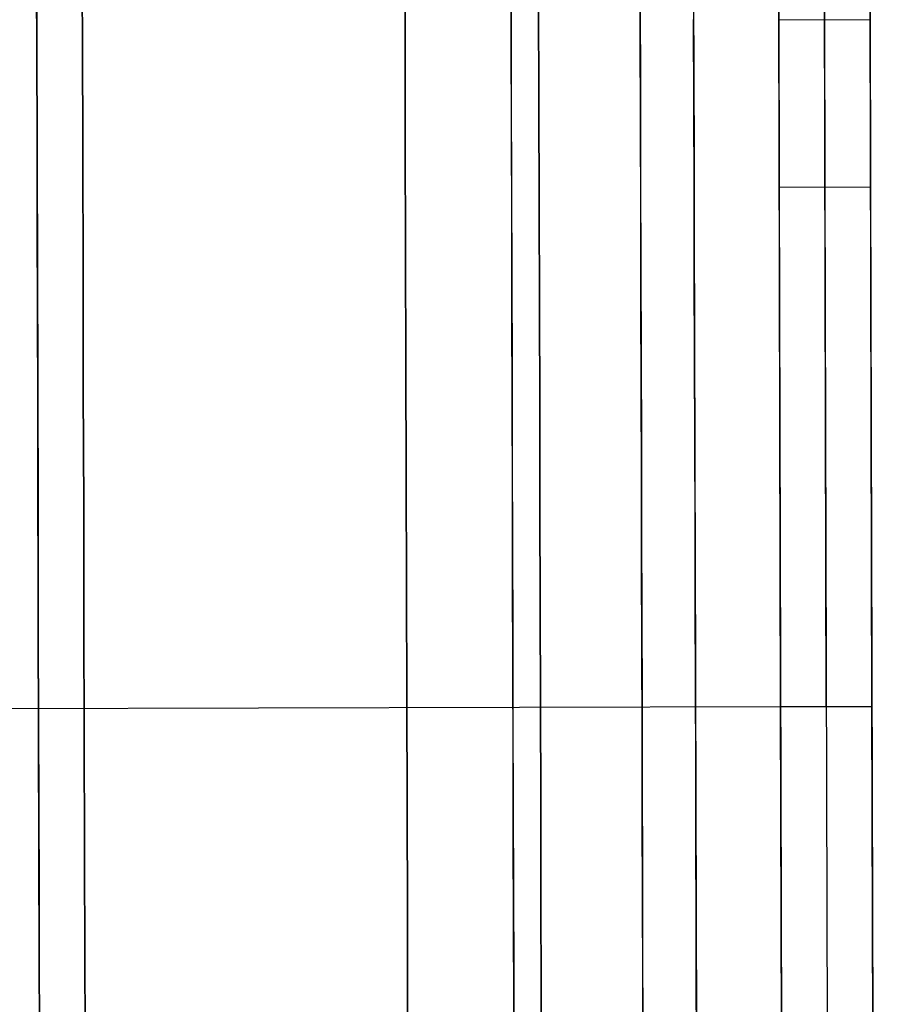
# Model space of a CAD drawing. Header units: millimetres. Extents: x -232 to 233, y -198 to 267.
# Tile 68 of 80: x -1 to 9, y 216 to 227. Entities that reach past the tile are written whole.
import ezdxf

# ---------------------------------------------------------------- set-up
doc = ezdxf.new("R2010")
doc.units = ezdxf.units.MM
doc.layers.add('Volume$Volume', color=7, linetype='Continuous', true_color=0x000000)

msp = doc.modelspace()

# ---------------------------------------------------------------- linework, layer by layer
at = {"layer": 'Volume$Volume'}
for p, q in [((4.804, 262.047, 40.55), (4.976, 197.048, 40.55)), ((4.804, 262.047, 40.55), (4.976, 197.048, 40.55)), ((6.517, 256.655, 40.55), (6.661, 202.45, 40.55)), ((6.517, 256.655, 40.55), (6.661, 202.45, 40.55)), ((7.549, 219.261, 72.09), (7.509, 234.309, 43.44)), ((7.549, 219.261, 72.09), (7.509, 234.309, 43.44)), ((8.049, 219.262, 72.09), (8.009, 234.311, 43.44)), ((8.049, 219.262, 72.09), (8.009, 234.311, 43.44)), ((8.549, 219.264, 72.09), (8.509, 234.312, 43.44)), ((8.549, 219.264, 72.09), (8.509, 234.312, 43.44)), ((3.433, 226.732, 76.476), (3.43, 227.981, 76.552)), ((3.43, 227.981, 4.549), (3.433, 226.732, 4.625)), ((3.433, 226.732, 76.476), (3.43, 227.981, 76.552)), ((3.43, 227.981, 4.549), (3.433, 226.732, 4.625)), ((-0.602, 226.607, 77.936), (-0.606, 227.906, 78.015)), ((-0.606, 227.906, 3.086), (-0.602, 226.607, 3.165)), ((-0.602, 226.607, 77.936), (-0.606, 227.906, 78.015)), ((-0.606, 227.906, 3.086), (-0.602, 226.607, 3.165)), ((-0.102, 226.608, 77.936), (-0.106, 227.908, 78.015)), ((-0.106, 227.908, 3.086), (-0.102, 226.608, 3.165)), ((-0.102, 226.608, 77.936), (-0.106, 227.908, 78.015)), ((-0.106, 227.908, 3.086), (-0.102, 226.608, 3.165)), ((-0.602, 226.57, 69.502), (-0.605, 227.577, 69.587)), ((-0.602, 226.57, 69.502), (-0.605, 227.577, 69.587)), ((4.597, 226.584, 69.502), (4.594, 227.591, 69.587)), ((4.597, 226.584, 69.502), (4.594, 227.591, 69.587)), ((6.011, 226.647, 68.919), (6.008, 227.634, 69.002)), ((6.011, 226.647, 68.919), (6.008, 227.634, 69.002)), ((6.595, 227.145, 13.555), (6.598, 226.209, 13.655)), ((6.595, 227.145, 13.555), (6.598, 226.209, 13.655)), ((4.9, 225.889, 72.844), (4.897, 227.012, 72.951)), ((4.897, 227.012, 8.149), (4.9, 225.889, 8.257)), ((4.9, 225.889, 72.844), (4.897, 227.012, 72.951)), ((4.897, 227.012, 8.149), (4.9, 225.889, 8.257)), ((6.01, 227.017, 12.146), (6.012, 226.033, 12.251)), ((6.01, 227.017, 12.146), (6.012, 226.033, 12.251)), ((-0.603, 226.948, 11.563), (-0.6, 225.943, 11.67)), ((-0.603, 226.948, 11.563), (-0.6, 225.943, 11.67)), ((4.596, 226.962, 11.563), (4.598, 225.957, 11.67)), ((4.596, 226.962, 11.563), (4.598, 225.957, 11.67)), ((7.529, 226.947, 35.635), (7.529, 226.777, 35.729)), ((7.529, 226.947, 35.635), (7.529, 226.777, 35.729)), ((8.029, 226.948, 35.635), (8.029, 226.779, 35.729)), ((8.029, 226.948, 35.635), (8.029, 226.779, 35.729)), ((8.529, 226.949, 35.635), (8.529, 226.78, 35.729)), ((8.529, 226.949, 35.635), (8.529, 226.78, 35.729)), ((6.599, 225.859, 67.4), (6.596, 226.793, 67.512)), ((6.599, 225.859, 67.4), (6.596, 226.793, 67.512)), ((8.529, 226.788, 57.765), (7.529, 226.785, 57.765)), ((8.529, 226.788, 57.765), (7.529, 226.785, 57.765)), ((7.578, 208.342, 57.768), (7.529, 226.783, 57.768)), ((7.578, 208.342, 57.768), (7.529, 226.783, 57.768)), ((8.578, 208.345, 57.768), (8.529, 226.786, 57.768)), ((8.578, 208.345, 57.768), (8.529, 226.786, 57.768)), ((3.436, 225.487, 76.357), (3.433, 226.732, 76.476)), ((3.433, 226.732, 4.625), (3.436, 225.487, 4.744)), ((3.436, 225.487, 76.357), (3.433, 226.732, 76.476)), ((3.433, 226.732, 4.625), (3.436, 225.487, 4.744)), ((7.529, 226.777, 35.729), (7.53, 226.612, 35.828)), ((7.529, 226.777, 35.729), (7.53, 226.612, 35.828)), ((8.029, 226.779, 35.729), (8.03, 226.613, 35.828)), ((8.029, 226.779, 35.729), (8.03, 226.613, 35.828)), ((8.529, 226.78, 35.729), (8.53, 226.614, 35.828)), ((8.529, 226.78, 35.729), (8.53, 226.614, 35.828)), ((-0.599, 225.311, 77.812), (-0.602, 226.607, 77.936)), ((-0.602, 226.607, 3.165), (-0.599, 225.311, 3.289)), ((-0.599, 225.311, 77.812), (-0.602, 226.607, 77.936)), ((-0.602, 226.607, 3.165), (-0.599, 225.311, 3.289)), ((-0.599, 225.567, 69.381), (-0.602, 226.57, 69.502)), ((-0.599, 225.567, 69.381), (-0.602, 226.57, 69.502)), ((-0.099, 225.313, 77.812), (-0.102, 226.608, 77.936)), ((-0.102, 226.608, 3.165), (-0.099, 225.313, 3.289)), ((-0.099, 225.313, 77.812), (-0.102, 226.608, 77.936)), ((-0.102, 226.608, 3.165), (-0.099, 225.313, 3.289)), ((4.599, 225.581, 69.381), (4.597, 226.584, 69.502)), ((4.599, 225.581, 69.381), (4.597, 226.584, 69.502)), ((6.013, 225.665, 68.801), (6.011, 226.647, 68.919)), ((6.013, 225.665, 68.801), (6.011, 226.647, 68.919)), ((7.53, 226.612, 35.828), (7.53, 226.45, 35.933)), ((7.53, 226.612, 35.828), (7.53, 226.45, 35.933)), ((8.03, 226.613, 35.828), (8.03, 226.451, 35.933)), ((8.03, 226.613, 35.828), (8.03, 226.451, 35.933)), ((8.53, 226.614, 35.828), (8.53, 226.452, 35.933)), ((8.53, 226.614, 35.828), (8.53, 226.452, 35.933)), ((7.53, 226.45, 35.933), (7.53, 226.291, 36.044)), ((7.53, 226.45, 35.933), (7.53, 226.291, 36.044)), ((8.03, 226.451, 35.933), (8.03, 226.292, 36.044)), ((8.03, 226.451, 35.933), (8.03, 226.292, 36.044)), ((8.53, 226.452, 35.933), (8.53, 226.294, 36.044)), ((8.53, 226.452, 35.933), (8.53, 226.294, 36.044)), ((7.53, 226.291, 36.044), (7.531, 226.137, 36.16)), ((7.53, 226.291, 36.044), (7.531, 226.137, 36.16)), ((8.03, 226.292, 36.044), (8.031, 226.138, 36.16)), ((8.03, 226.292, 36.044), (8.031, 226.138, 36.16)), ((8.53, 226.294, 36.044), (8.531, 226.139, 36.16)), ((8.53, 226.294, 36.044), (8.531, 226.139, 36.16)), ((6.598, 226.209, 13.655), (6.6, 225.278, 13.787)), ((6.598, 226.209, 13.655), (6.6, 225.278, 13.787)), ((7.531, 226.137, 36.16), (7.531, 225.986, 36.281)), ((7.531, 226.137, 36.16), (7.531, 225.986, 36.281)), ((8.031, 226.138, 36.16), (8.031, 225.987, 36.281)), ((8.031, 226.138, 36.16), (8.031, 225.987, 36.281)), ((8.531, 226.139, 36.16), (8.531, 225.989, 36.281)), ((8.531, 226.139, 36.16), (8.531, 225.989, 36.281)), ((6.012, 226.033, 12.251), (6.015, 225.053, 12.39)), ((6.012, 226.033, 12.251), (6.015, 225.053, 12.39)), ((-0.6, 225.943, 11.67), (-0.598, 224.943, 11.812)), ((-0.6, 225.943, 11.67), (-0.598, 224.943, 11.812)), ((4.598, 225.957, 11.67), (4.601, 224.957, 11.812)), ((4.598, 225.957, 11.67), (4.601, 224.957, 11.812)), ((7.531, 225.986, 36.281), (7.532, 225.84, 36.408)), ((7.531, 225.986, 36.281), (7.532, 225.84, 36.408)), ((8.031, 225.987, 36.281), (8.032, 225.841, 36.408)), ((8.031, 225.987, 36.281), (8.032, 225.841, 36.408)), ((8.531, 225.989, 36.281), (8.532, 225.843, 36.408)), ((8.531, 225.989, 36.281), (8.532, 225.843, 36.408)), ((4.903, 224.77, 72.697), (4.9, 225.889, 72.844)), ((4.9, 225.889, 8.257), (4.903, 224.77, 8.403)), ((4.903, 224.77, 72.697), (4.9, 225.889, 72.844)), ((4.9, 225.889, 8.257), (4.903, 224.77, 8.403)), ((6.601, 224.929, 67.256), (6.599, 225.859, 67.4)), ((6.601, 224.929, 67.256), (6.599, 225.859, 67.4)), ((7.532, 225.84, 36.408), (7.532, 225.698, 36.539)), ((7.532, 225.84, 36.408), (7.532, 225.698, 36.539)), ((8.032, 225.841, 36.408), (8.032, 225.7, 36.539)), ((8.032, 225.841, 36.408), (8.032, 225.7, 36.539)), ((8.532, 225.843, 36.408), (8.532, 225.701, 36.539)), ((8.532, 225.843, 36.408), (8.532, 225.701, 36.539)), ((6.016, 224.686, 68.649), (6.013, 225.665, 68.801)), ((6.016, 224.686, 68.649), (6.013, 225.665, 68.801)), ((7.532, 225.698, 36.539), (7.532, 225.561, 36.675)), ((7.532, 225.698, 36.539), (7.532, 225.561, 36.675)), ((8.032, 225.7, 36.539), (8.032, 225.563, 36.675)), ((8.032, 225.7, 36.539), (8.032, 225.563, 36.675)), ((8.532, 225.701, 36.539), (8.532, 225.564, 36.675)), ((8.532, 225.701, 36.539), (8.532, 225.564, 36.675)), ((-0.597, 224.569, 69.226), (-0.599, 225.567, 69.381)), ((-0.597, 224.569, 69.226), (-0.599, 225.567, 69.381)), ((3.44, 224.247, 76.194), (3.436, 225.487, 76.357)), ((3.436, 225.487, 4.744), (3.44, 224.247, 4.906)), ((3.44, 224.247, 76.194), (3.436, 225.487, 76.357)), ((3.436, 225.487, 4.744), (3.44, 224.247, 4.906)), ((4.602, 224.583, 69.226), (4.599, 225.581, 69.381)), ((4.602, 224.583, 69.226), (4.599, 225.581, 69.381)), ((7.532, 225.561, 36.675), (7.533, 225.429, 36.816)), ((7.532, 225.561, 36.675), (7.533, 225.429, 36.816)), ((8.032, 225.563, 36.675), (8.033, 225.431, 36.816)), ((8.032, 225.563, 36.675), (8.033, 225.431, 36.816)), ((8.532, 225.564, 36.675), (8.533, 225.432, 36.816)), ((8.532, 225.564, 36.675), (8.533, 225.432, 36.816)), ((7.533, 225.429, 36.816), (7.533, 225.302, 36.962)), ((7.533, 225.429, 36.816), (7.533, 225.302, 36.962)), ((8.033, 225.431, 36.816), (8.033, 225.304, 36.962)), ((8.033, 225.431, 36.816), (8.033, 225.304, 36.962)), ((8.533, 225.432, 36.816), (8.533, 225.305, 36.962)), ((8.533, 225.432, 36.816), (8.533, 225.305, 36.962)), ((-0.595, 224.021, 77.643), (-0.599, 225.311, 77.812)), ((-0.599, 225.311, 3.289), (-0.595, 224.021, 3.458)), ((-0.595, 224.021, 77.643), (-0.599, 225.311, 77.812)), ((-0.599, 225.311, 3.289), (-0.595, 224.021, 3.458)), ((-0.095, 224.022, 77.643), (-0.099, 225.313, 77.812)), ((-0.099, 225.313, 3.289), (-0.095, 224.022, 3.458)), ((-0.095, 224.022, 77.643), (-0.099, 225.313, 77.812)), ((-0.099, 225.313, 3.289), (-0.095, 224.022, 3.458)), ((6.6, 225.278, 13.787), (6.603, 224.351, 13.951)), ((6.6, 225.278, 13.787), (6.603, 224.351, 13.951)), ((7.533, 225.302, 36.962), (7.533, 225.18, 37.112)), ((7.533, 225.302, 36.962), (7.533, 225.18, 37.112)), ((8.033, 225.304, 36.962), (8.033, 225.181, 37.112)), ((8.033, 225.304, 36.962), (8.033, 225.181, 37.112)), ((8.533, 225.305, 36.962), (8.533, 225.183, 37.112)), ((8.533, 225.305, 36.962), (8.533, 225.183, 37.112)), ((7.533, 225.18, 37.112), (7.534, 225.063, 37.266)), ((7.533, 225.18, 37.112), (7.534, 225.063, 37.266)), ((8.033, 225.181, 37.112), (8.034, 225.065, 37.266)), ((8.033, 225.181, 37.112), (8.034, 225.065, 37.266)), ((8.533, 225.183, 37.112), (8.534, 225.066, 37.266)), ((8.533, 225.183, 37.112), (8.534, 225.066, 37.266)), ((7.534, 225.063, 37.266), (7.534, 224.952, 37.424)), ((7.534, 225.063, 37.266), (7.534, 224.952, 37.424)), ((8.034, 225.065, 37.266), (8.034, 224.953, 37.424)), ((8.034, 225.065, 37.266), (8.034, 224.953, 37.424)), ((8.534, 225.066, 37.266), (8.534, 224.955, 37.424)), ((8.534, 225.066, 37.266), (8.534, 224.955, 37.424)), ((4.601, 224.957, 11.812), (4.604, 223.962, 11.988)), ((4.601, 224.957, 11.812), (4.604, 223.962, 11.988)), ((6.015, 225.053, 12.39), (6.017, 224.079, 12.563)), ((6.015, 225.053, 12.39), (6.017, 224.079, 12.563)), ((8.534, 224.955, 37.424), (7.534, 224.952, 37.424)), ((8.534, 224.955, 37.424), (7.534, 224.952, 37.424)), ((7.534, 224.952, 37.424), (7.608, 196.979, 71.687)), ((7.534, 224.952, 37.424), (7.608, 196.979, 71.687)), ((8.034, 224.953, 37.424), (8.108, 196.98, 71.687)), ((8.034, 224.953, 37.424), (8.108, 196.98, 71.687)), ((8.534, 224.955, 37.424), (8.608, 196.982, 71.687)), ((8.534, 224.955, 37.424), (8.608, 196.982, 71.687)), ((-0.598, 224.943, 11.812), (-0.595, 223.949, 11.988)), ((-0.598, 224.943, 11.812), (-0.595, 223.949, 11.988)), ((6.603, 224.005, 67.079), (6.601, 224.929, 67.256)), ((6.603, 224.005, 67.079), (6.601, 224.929, 67.256)), ((4.906, 223.657, 72.512), (4.903, 224.77, 72.697)), ((4.903, 224.77, 8.403), (4.906, 223.657, 8.588)), ((4.906, 223.657, 72.512), (4.903, 224.77, 72.697)), ((4.903, 224.77, 8.403), (4.906, 223.657, 8.588)), ((6.018, 223.714, 68.463), (6.016, 224.686, 68.649)), ((6.018, 223.714, 68.463), (6.016, 224.686, 68.649)), ((-0.594, 223.577, 69.037), (-0.597, 224.569, 69.226)), ((-0.594, 223.577, 69.037), (-0.597, 224.569, 69.226)), ((4.605, 223.59, 69.037), (4.602, 224.583, 69.226)), ((4.605, 223.59, 69.037), (4.602, 224.583, 69.226)), ((6.603, 224.351, 13.951), (6.605, 223.431, 14.148)), ((6.603, 224.351, 13.951), (6.605, 223.431, 14.148)), ((3.443, 223.013, 75.989), (3.44, 224.247, 76.194)), ((3.44, 224.247, 4.906), (3.443, 223.013, 5.111)), ((3.443, 223.013, 75.989), (3.44, 224.247, 76.194)), ((3.44, 224.247, 4.906), (3.443, 223.013, 5.111)), ((-0.592, 222.736, 77.429), (-0.595, 224.021, 77.643)), ((-0.595, 224.021, 3.458), (-0.592, 222.736, 3.671)), ((-0.592, 222.736, 77.429), (-0.595, 224.021, 77.643)), ((-0.595, 224.021, 3.458), (-0.592, 222.736, 3.671)), ((-0.092, 222.738, 77.429), (-0.095, 224.022, 77.643)), ((-0.095, 224.022, 3.458), (-0.092, 222.738, 3.671)), ((-0.092, 222.738, 77.429), (-0.095, 224.022, 77.643)), ((-0.095, 224.022, 3.458), (-0.092, 222.738, 3.671)), ((6.017, 224.079, 12.563), (6.02, 223.111, 12.77)), ((6.017, 224.079, 12.563), (6.02, 223.111, 12.77)), ((6.606, 223.088, 66.871), (6.603, 224.005, 67.079)), ((6.606, 223.088, 66.871), (6.603, 224.005, 67.079)), ((-0.595, 223.949, 11.988), (-0.592, 222.961, 12.2)), ((-0.595, 223.949, 11.988), (-0.592, 222.961, 12.2)), ((4.604, 223.962, 11.988), (4.606, 222.974, 12.2)), ((4.604, 223.962, 11.988), (4.606, 222.974, 12.2)), ((4.909, 222.552, 72.288), (4.906, 223.657, 72.512)), ((4.906, 223.657, 8.588), (4.909, 222.552, 8.812)), ((4.909, 222.552, 72.288), (4.906, 223.657, 72.512)), ((4.906, 223.657, 8.588), (4.909, 222.552, 8.812)), ((6.021, 222.749, 68.244), (6.018, 223.714, 68.463)), ((6.021, 222.749, 68.244), (6.018, 223.714, 68.463)), ((-0.591, 222.592, 68.813), (-0.594, 223.577, 69.037)), ((-0.591, 222.592, 68.813), (-0.594, 223.577, 69.037)), ((4.607, 222.605, 68.813), (4.605, 223.59, 69.037)), ((4.607, 222.605, 68.813), (4.605, 223.59, 69.037)), ((6.605, 223.431, 14.148), (6.607, 222.519, 14.376)), ((6.605, 223.431, 14.148), (6.607, 222.519, 14.376)), ((3.446, 221.787, 75.741), (3.443, 223.013, 75.989)), ((3.443, 223.013, 5.111), (3.446, 221.787, 5.359)), ((3.446, 221.787, 75.741), (3.443, 223.013, 75.989)), ((3.443, 223.013, 5.111), (3.446, 221.787, 5.359)), ((6.02, 223.111, 12.77), (6.023, 222.15, 13.01)), ((6.02, 223.111, 12.77), (6.023, 222.15, 13.01)), ((6.608, 222.178, 66.63), (6.606, 223.088, 66.871)), ((6.608, 222.178, 66.63), (6.606, 223.088, 66.871)), ((-0.592, 222.961, 12.2), (-0.59, 221.981, 12.445)), ((-0.592, 222.961, 12.2), (-0.59, 221.981, 12.445)), ((4.606, 222.974, 12.2), (4.609, 221.994, 12.445)), ((4.606, 222.974, 12.2), (4.609, 221.994, 12.445)), ((-0.588, 221.461, 77.171), (-0.592, 222.736, 77.429)), ((-0.592, 222.736, 3.671), (-0.588, 221.461, 3.929)), ((-0.588, 221.461, 77.171), (-0.592, 222.736, 77.429)), ((-0.592, 222.736, 3.671), (-0.588, 221.461, 3.929)), ((-0.088, 221.462, 77.171), (-0.092, 222.738, 77.429)), ((-0.092, 222.738, 3.671), (-0.088, 221.462, 3.929)), ((-0.088, 221.462, 77.171), (-0.092, 222.738, 77.429)), ((-0.092, 222.738, 3.671), (-0.088, 221.462, 3.929)), ((6.024, 221.792, 67.991), (6.021, 222.749, 68.244)), ((6.024, 221.792, 67.991), (6.021, 222.749, 68.244)), ((-0.589, 221.615, 68.555), (-0.591, 222.592, 68.813)), ((-0.589, 221.615, 68.555), (-0.591, 222.592, 68.813)), ((4.61, 221.629, 68.555), (4.607, 222.605, 68.813)), ((4.61, 221.629, 68.555), (4.607, 222.605, 68.813)), ((4.912, 221.454, 72.026), (4.909, 222.552, 72.288)), ((4.909, 222.552, 8.812), (4.912, 221.454, 9.074)), ((4.912, 221.454, 72.026), (4.909, 222.552, 72.288)), ((4.909, 222.552, 8.812), (4.912, 221.454, 9.074)), ((6.607, 222.519, 14.376), (6.61, 221.615, 14.636)), ((6.607, 222.519, 14.376), (6.61, 221.615, 14.636)), ((6.023, 222.15, 13.01), (6.025, 221.199, 13.284)), ((6.023, 222.15, 13.01), (6.025, 221.199, 13.284)), ((6.611, 221.277, 66.359), (6.608, 222.178, 66.63)), ((6.611, 221.277, 66.359), (6.608, 222.178, 66.63)), ((-0.59, 221.981, 12.445), (-0.587, 221.01, 12.724)), ((-0.59, 221.981, 12.445), (-0.587, 221.01, 12.724)), ((4.609, 221.994, 12.445), (4.611, 221.024, 12.724)), ((4.609, 221.994, 12.445), (4.611, 221.024, 12.724)), ((3.449, 220.57, 75.451), (3.446, 221.787, 75.741)), ((3.446, 221.787, 5.359), (3.449, 220.57, 5.65)), ((3.449, 220.57, 75.451), (3.446, 221.787, 75.741)), ((3.446, 221.787, 5.359), (3.449, 220.57, 5.65)), ((6.026, 220.844, 67.705), (6.024, 221.792, 67.991)), ((6.026, 220.844, 67.705), (6.024, 221.792, 67.991)), ((-0.586, 220.648, 68.263), (-0.589, 221.615, 68.555)), ((-0.586, 220.648, 68.263), (-0.589, 221.615, 68.555)), ((4.612, 220.662, 68.263), (4.61, 221.629, 68.555)), ((4.612, 220.662, 68.263), (4.61, 221.629, 68.555)), ((6.61, 221.615, 14.636), (6.612, 220.72, 14.927)), ((6.61, 221.615, 14.636), (6.612, 220.72, 14.927)), ((-0.585, 220.195, 76.869), (-0.588, 221.461, 77.171)), ((-0.588, 221.461, 3.929), (-0.585, 220.195, 4.232)), ((-0.585, 220.195, 76.869), (-0.588, 221.461, 77.171)), ((-0.588, 221.461, 3.929), (-0.585, 220.195, 4.232)), ((-0.085, 220.196, 76.869), (-0.088, 221.462, 77.171)), ((-0.088, 221.462, 3.929), (-0.085, 220.196, 4.232)), ((-0.085, 220.196, 76.869), (-0.088, 221.462, 77.171)), ((-0.088, 221.462, 3.929), (-0.085, 220.196, 4.232)), ((4.914, 220.367, 71.726), (4.912, 221.454, 72.026)), ((4.912, 221.454, 9.074), (4.914, 220.367, 9.374)), ((4.914, 220.367, 71.726), (4.912, 221.454, 72.026)), ((4.912, 221.454, 9.074), (4.914, 220.367, 9.374)), ((6.025, 221.199, 13.284), (6.028, 220.258, 13.59)), ((6.025, 221.199, 13.284), (6.028, 220.258, 13.59)), ((6.613, 220.387, 66.056), (6.611, 221.277, 66.359)), ((6.613, 220.387, 66.056), (6.611, 221.277, 66.359)), ((-0.587, 221.01, 12.724), (-0.585, 220.049, 13.036)), ((-0.587, 221.01, 12.724), (-0.585, 220.049, 13.036)), ((4.611, 221.024, 12.724), (4.614, 220.063, 13.036)), ((4.611, 221.024, 12.724), (4.614, 220.063, 13.036)), ((6.029, 219.907, 67.387), (6.026, 220.844, 67.705)), ((6.029, 219.907, 67.387), (6.026, 220.844, 67.705)), ((-0.584, 219.691, 67.938), (-0.586, 220.648, 68.263)), ((-0.584, 219.691, 67.938), (-0.586, 220.648, 68.263)), ((4.615, 219.705, 67.938), (4.612, 220.662, 68.263)), ((4.615, 219.705, 67.938), (4.612, 220.662, 68.263)), ((6.612, 220.72, 14.927), (6.615, 219.836, 15.249)), ((6.612, 220.72, 14.927), (6.615, 219.836, 15.249)), ((3.453, 219.364, 75.118), (3.449, 220.57, 75.451)), ((3.449, 220.57, 5.65), (3.453, 219.364, 5.982)), ((3.453, 219.364, 75.118), (3.449, 220.57, 75.451)), ((3.449, 220.57, 5.65), (3.453, 219.364, 5.982)), ((4.917, 219.29, 71.389), (4.914, 220.367, 71.726)), ((4.914, 220.367, 9.374), (4.917, 219.29, 9.711)), ((4.917, 219.29, 71.389), (4.914, 220.367, 71.726)), ((4.914, 220.367, 9.374), (4.917, 219.29, 9.711)), ((6.615, 219.507, 65.722), (6.613, 220.387, 66.056)), ((6.615, 219.507, 65.722), (6.613, 220.387, 66.056)), ((6.028, 220.258, 13.59), (6.03, 219.327, 13.929)), ((6.028, 220.258, 13.59), (6.03, 219.327, 13.929)), ((-0.582, 218.94, 76.523), (-0.585, 220.195, 76.869)), ((-0.585, 220.195, 4.232), (-0.582, 218.94, 4.578)), ((-0.582, 218.94, 76.523), (-0.585, 220.195, 76.869)), ((-0.585, 220.195, 4.232), (-0.582, 218.94, 4.578)), ((-0.082, 218.941, 76.523), (-0.085, 220.196, 76.869)), ((-0.085, 220.196, 4.232), (-0.082, 218.941, 4.578)), ((-0.082, 218.941, 76.523), (-0.085, 220.196, 76.869)), ((-0.085, 220.196, 4.232), (-0.082, 218.941, 4.578)), ((-0.585, 220.049, 13.036), (-0.582, 219.1, 13.382)), ((-0.585, 220.049, 13.036), (-0.582, 219.1, 13.382)), ((4.614, 220.063, 13.036), (4.616, 219.114, 13.382)), ((4.614, 220.063, 13.036), (4.616, 219.114, 13.382)), ((6.031, 218.981, 67.036), (6.029, 219.907, 67.387)), ((6.031, 218.981, 67.036), (6.029, 219.907, 67.387)), ((6.615, 219.836, 15.249), (6.617, 218.964, 15.602)), ((6.615, 219.836, 15.249), (6.617, 218.964, 15.602)), ((-0.581, 218.747, 67.58), (-0.584, 219.691, 67.938)), ((-0.581, 218.747, 67.58), (-0.584, 219.691, 67.938)), ((4.617, 218.76, 67.58), (4.615, 219.705, 67.938)), ((4.617, 218.76, 67.58), (4.615, 219.705, 67.938)), ((6.618, 218.639, 65.359), (6.615, 219.507, 65.722)), ((6.618, 218.639, 65.359), (6.615, 219.507, 65.722)), ((3.456, 218.17, 74.744), (3.453, 219.364, 75.118)), ((3.453, 219.364, 5.982), (3.456, 218.17, 6.357)), ((3.456, 218.17, 74.744), (3.453, 219.364, 75.118)), ((3.453, 219.364, 5.982), (3.456, 218.17, 6.357)), ((7.549, 219.261, 79.55), (-8.714, 219.218, 79.55)), ((7.549, 219.261, 80.55), (-8.714, 219.218, 80.55)), ((7.549, 219.261, 80.05), (-8.714, 219.218, 80.05)), ((7.549, 219.261, 79.55), (-8.714, 219.218, 79.55)), ((7.549, 219.261, 80.55), (-8.714, 219.218, 80.55)), ((7.549, 219.261, 80.05), (-8.714, 219.218, 80.05)), ((-0.523, 196.957, 80.55), (-0.583, 219.239, 80.55)), ((-0.523, 196.957, 79.55), (-0.583, 219.239, 79.55)), ((-0.583, 219.239, 80.55), (-0.583, 219.239, 79.55)), ((-0.523, 196.957, 80.55), (-0.583, 219.239, 80.55)), ((-0.523, 196.957, 79.55), (-0.583, 219.239, 79.55)), ((-0.583, 219.239, 80.55), (-0.583, 219.239, 79.55)), ((4.92, 218.226, 71.014), (4.917, 219.29, 71.389)), ((4.917, 219.29, 9.711), (4.92, 218.226, 10.086)), ((4.92, 218.226, 71.014), (4.917, 219.29, 71.389)), ((4.917, 219.29, 9.711), (4.92, 218.226, 10.086)), ((6.03, 219.327, 13.929), (6.033, 218.41, 14.3)), ((6.03, 219.327, 13.929), (6.033, 218.41, 14.3)), ((8.549, 219.264, 80.55), (7.549, 219.261, 80.55)), ((8.549, 219.264, 72.09), (7.549, 219.261, 72.09)), ((7.549, 219.261, 79.55), (8.549, 219.264, 79.55)), ((8.549, 219.264, 75.82), (7.549, 219.261, 75.82)), ((8.549, 219.264, 80.05), (7.549, 219.261, 80.05)), ((8.549, 219.264, 80.55), (7.549, 219.261, 80.55)), ((8.549, 219.264, 72.09), (7.549, 219.261, 72.09)), ((7.549, 219.261, 79.55), (8.549, 219.264, 79.55)), ((8.549, 219.264, 75.82), (7.549, 219.261, 75.82)), ((8.549, 219.264, 80.05), (7.549, 219.261, 80.05)), ((7.608, 196.979, 79.55), (7.549, 219.261, 79.55)), ((7.549, 219.261, 79.55), (7.549, 219.261, 72.09)), ((7.549, 219.261, 79.55), (7.549, 219.261, 80.55)), ((7.608, 196.979, 79.55), (7.549, 219.261, 79.55)), ((7.549, 219.261, 79.55), (7.549, 219.261, 72.09)), ((7.549, 219.261, 79.55), (7.549, 219.261, 80.55)), ((8.049, 219.262, 79.55), (8.049, 219.262, 72.09)), ((8.049, 219.262, 79.55), (8.049, 219.262, 80.55)), ((8.049, 219.262, 79.55), (8.049, 219.262, 72.09)), ((8.049, 219.262, 79.55), (8.049, 219.262, 80.55)), ((8.608, 196.982, 80.55), (8.549, 219.264, 80.55)), ((8.549, 219.264, 80.55), (8.549, 219.264, 79.55)), ((8.549, 219.264, 79.55), (8.549, 219.264, 72.09)), ((8.608, 196.982, 80.55), (8.549, 219.264, 80.55)), ((8.549, 219.264, 80.55), (8.549, 219.264, 79.55)), ((8.549, 219.264, 79.55), (8.549, 219.264, 72.09)), ((-0.582, 219.1, 13.382), (-0.58, 218.163, 13.761)), ((-0.582, 219.1, 13.382), (-0.58, 218.163, 13.761)), ((4.616, 219.114, 13.382), (4.619, 218.177, 13.761)), ((4.616, 219.114, 13.382), (4.619, 218.177, 13.761)), ((-0.578, 217.698, 76.134), (-0.582, 218.94, 76.523)), ((-0.582, 218.94, 4.578), (-0.578, 217.698, 4.967)), ((-0.578, 217.698, 76.134), (-0.582, 218.94, 76.523)), ((-0.582, 218.94, 4.578), (-0.578, 217.698, 4.967)), ((-0.078, 217.699, 76.134), (-0.082, 218.941, 76.523)), ((-0.082, 218.941, 4.578), (-0.078, 217.699, 4.967)), ((-0.078, 217.699, 76.134), (-0.082, 218.941, 76.523)), ((-0.082, 218.941, 4.578), (-0.078, 217.699, 4.967)), ((6.033, 218.068, 66.653), (6.031, 218.981, 67.036)), ((6.033, 218.068, 66.653), (6.031, 218.981, 67.036)), ((6.617, 218.964, 15.602), (6.619, 218.104, 15.984)), ((6.617, 218.964, 15.602), (6.619, 218.104, 15.984)), ((-0.579, 217.815, 67.189), (-0.581, 218.747, 67.58)), ((-0.579, 217.815, 67.189), (-0.581, 218.747, 67.58)), ((4.62, 217.829, 67.189), (4.617, 218.76, 67.58)), ((4.62, 217.829, 67.189), (4.617, 218.76, 67.58)), ((6.62, 217.785, 64.965), (6.618, 218.639, 65.359)), ((6.62, 217.785, 64.965), (6.618, 218.639, 65.359)), ((6.033, 218.41, 14.3), (6.035, 217.505, 14.702)), ((6.033, 218.41, 14.3), (6.035, 217.505, 14.702)), ((-0.58, 218.163, 13.761), (-0.577, 217.24, 14.171)), ((-0.58, 218.163, 13.761), (-0.577, 217.24, 14.171)), ((3.459, 216.991, 74.329), (3.456, 218.17, 74.744)), ((3.456, 218.17, 6.357), (3.459, 216.991, 6.772)), ((3.459, 216.991, 74.329), (3.456, 218.17, 74.744)), ((3.456, 218.17, 6.357), (3.459, 216.991, 6.772)), ((4.619, 218.177, 13.761), (4.621, 217.254, 14.171)), ((4.619, 218.177, 13.761), (4.621, 217.254, 14.171)), ((4.923, 217.176, 70.603), (4.92, 218.226, 71.014)), ((4.92, 218.226, 10.086), (4.923, 217.176, 10.497)), ((4.923, 217.176, 70.603), (4.92, 218.226, 71.014)), ((4.92, 218.226, 10.086), (4.923, 217.176, 10.497)), ((6.036, 217.169, 66.239), (6.033, 218.068, 66.653)), ((6.036, 217.169, 66.239), (6.033, 218.068, 66.653)), ((6.619, 218.104, 15.984), (6.621, 217.259, 16.396)), ((6.619, 218.104, 15.984), (6.621, 217.259, 16.396)), ((4.622, 216.911, 66.767), (4.62, 217.829, 67.189)), ((4.622, 216.911, 66.767), (4.62, 217.829, 67.189)), ((-0.576, 216.898, 66.767), (-0.579, 217.815, 67.189)), ((-0.576, 216.898, 66.767), (-0.579, 217.815, 67.189)), ((6.622, 216.945, 64.542), (6.62, 217.785, 64.965)), ((6.622, 216.945, 64.542), (6.62, 217.785, 64.965)), ((-0.575, 216.47, 75.701), (-0.578, 217.698, 76.134)), ((-0.578, 217.698, 4.967), (-0.575, 216.47, 5.399)), ((-0.575, 216.47, 75.701), (-0.578, 217.698, 76.134)), ((-0.578, 217.698, 4.967), (-0.575, 216.47, 5.399)), ((-0.075, 216.471, 75.701), (-0.078, 217.699, 76.134)), ((-0.078, 217.699, 4.967), (-0.075, 216.471, 5.399)), ((-0.075, 216.471, 75.701), (-0.078, 217.699, 76.134)), ((-0.078, 217.699, 4.967), (-0.075, 216.471, 5.399)), ((6.035, 217.505, 14.702), (6.037, 216.616, 15.136)), ((6.035, 217.505, 14.702), (6.037, 216.616, 15.136)), ((-0.577, 217.24, 14.171), (-0.575, 216.332, 14.614)), ((-0.577, 217.24, 14.171), (-0.575, 216.332, 14.614)), ((4.621, 217.254, 14.171), (4.624, 216.346, 14.614)), ((4.621, 217.254, 14.171), (4.624, 216.346, 14.614)), ((6.621, 217.259, 16.396), (6.624, 216.428, 16.837)), ((6.621, 217.259, 16.396), (6.624, 216.428, 16.837)), ((4.926, 216.14, 70.156), (4.923, 217.176, 70.603)), ((4.923, 217.176, 10.497), (4.926, 216.14, 10.945)), ((4.926, 216.14, 70.156), (4.923, 217.176, 70.603)), ((4.923, 217.176, 10.497), (4.926, 216.14, 10.945)), ((6.038, 216.285, 65.794), (6.036, 217.169, 66.239)), ((6.038, 216.285, 65.794), (6.036, 217.169, 66.239)), ((3.462, 215.826, 73.873), (3.459, 216.991, 74.329)), ((3.459, 216.991, 6.772), (3.462, 215.826, 7.228)), ((3.462, 215.826, 73.873), (3.459, 216.991, 74.329)), ((3.459, 216.991, 6.772), (3.462, 215.826, 7.228)), ((-0.574, 215.995, 66.312), (-0.576, 216.898, 66.767)), ((-0.574, 215.995, 66.312), (-0.576, 216.898, 66.767)), ((4.625, 216.009, 66.312), (4.622, 216.911, 66.767)), ((4.625, 216.009, 66.312), (4.622, 216.911, 66.767)), ((6.624, 216.12, 64.09), (6.622, 216.945, 64.542)), ((6.624, 216.12, 64.09), (6.622, 216.945, 64.542)), ((6.037, 216.616, 15.136), (6.04, 215.741, 15.6)), ((6.037, 216.616, 15.136), (6.04, 215.741, 15.6)), ((-0.572, 215.258, 75.227), (-0.575, 216.47, 75.701)), ((-0.575, 216.47, 5.399), (-0.572, 215.258, 5.874)), ((-0.572, 215.258, 75.227), (-0.575, 216.47, 75.701)), ((-0.575, 216.47, 5.399), (-0.572, 215.258, 5.874)), ((-0.072, 215.259, 75.227), (-0.075, 216.471, 75.701)), ((-0.075, 216.471, 5.399), (-0.072, 215.259, 5.874)), ((-0.072, 215.259, 75.227), (-0.075, 216.471, 75.701)), ((-0.075, 216.471, 5.399), (-0.072, 215.259, 5.874)), ((6.624, 216.428, 16.837), (6.626, 215.613, 17.307)), ((6.624, 216.428, 16.837), (6.626, 215.613, 17.307)), ((-0.575, 216.332, 14.614), (-0.572, 215.44, 15.088)), ((-0.575, 216.332, 14.614), (-0.572, 215.44, 15.088)), ((4.624, 216.346, 14.614), (4.626, 215.454, 15.088)), ((4.624, 216.346, 14.614), (4.626, 215.454, 15.088)), ((6.041, 215.417, 65.318), (6.038, 216.285, 65.794)), ((6.041, 215.417, 65.318), (6.038, 216.285, 65.794)), ((4.928, 215.121, 69.673), (4.926, 216.14, 70.156)), ((4.926, 216.14, 10.945), (4.928, 215.121, 11.428)), ((4.928, 215.121, 69.673), (4.926, 216.14, 70.156)), ((4.926, 216.14, 10.945), (4.928, 215.121, 11.428)), ((6.627, 215.311, 63.609), (6.624, 216.12, 64.09)), ((6.627, 215.311, 63.609), (6.624, 216.12, 64.09)), ((4.627, 215.123, 65.827), (4.625, 216.009, 66.312)), ((4.627, 215.123, 65.827), (4.625, 216.009, 66.312)), ((7.558, 216.049, 79.55), (7.558, 216.049, 48.329)), ((7.558, 216.049, 79.55), (7.558, 216.049, 48.329)), ((8.558, 216.052, 80.55), (8.558, 216.052, 48.329)), ((8.558, 216.052, 80.55), (8.558, 216.052, 48.329))]:
    msp.add_line(p, q, dxfattribs=at)

doc.saveas('drawing.dxf')
